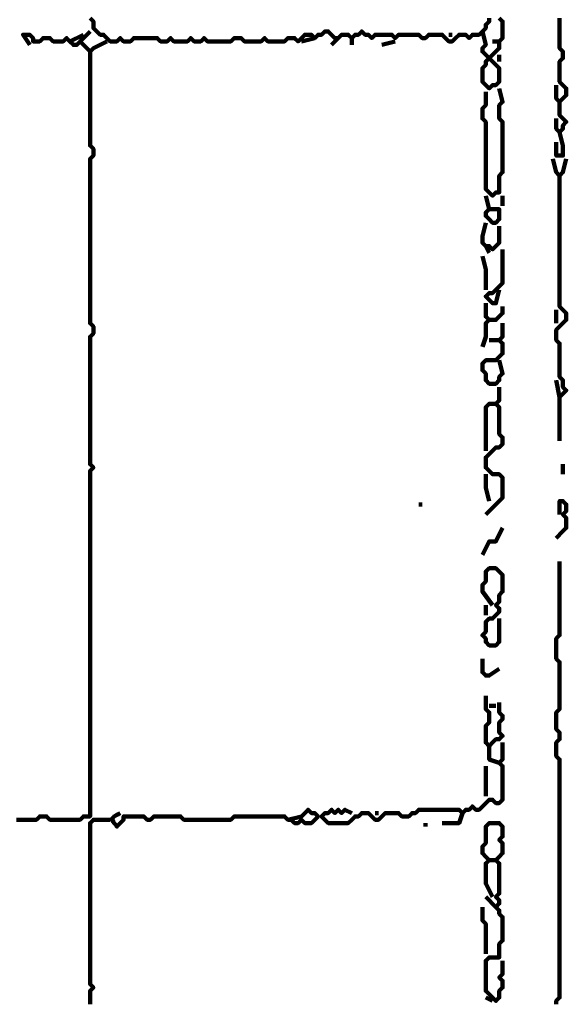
# Model space of a CAD drawing. Header units: metres. Extents: x 1704 to 4131, y 3282 to 4241.
# Tile 59 of 78: x 2256.17 to 2257.67, y 4221.78 to 4224.49. Entities that reach past the tile are written whole.
import ezdxf

# ---------------------------------------------------------------- set-up
doc = ezdxf.new("R2010")
doc.units = ezdxf.units.M
doc.layers.add('P', color=250, linetype='Continuous', lineweight=100)

msp = doc.modelspace()

# ---------------------------------------------------------------- linework, layer by layer
at = {"layer": 'P', "color": 0, "linetype": 'Continuous'}
for points in [[(2256.3626, 4224.4984), (2256.3718, 4224.4892), (2256.3718, 4224.48), (2256.3718, 4224.4707), (2256.381, 4224.4615), (2256.3903, 4224.4523), (2256.3995, 4224.4523), (2256.4087, 4224.443), (2256.418, 4224.4338), (2256.4272, 4224.4338), (2256.4364, 4224.4338), (2256.4456, 4224.443), (2256.4549, 4224.4338), (2256.4641, 4224.4338), (2256.4733, 4224.4338), (2256.4826, 4224.443), (2256.4918, 4224.443), (2256.501, 4224.443), (2256.5103, 4224.443), (2256.5195, 4224.443), (2256.5287, 4224.443), (2256.538, 4224.443), (2256.5472, 4224.443), (2256.5564, 4224.4338), (2256.5656, 4224.4338), (2256.5749, 4224.4338), (2256.5841, 4224.443), (2256.5933, 4224.4338), (2256.6026, 4224.4338), (2256.6118, 4224.4338), (2256.621, 4224.4338), (2256.6303, 4224.4338), (2256.6395, 4224.443), (2256.6487, 4224.4338), (2256.658, 4224.4338), (2256.6672, 4224.4338), (2256.6764, 4224.443), (2256.6856, 4224.4338), (2256.6949, 4224.4338), (2256.7041, 4224.4338), (2256.7133, 4224.4338), (2256.7226, 4224.4338), (2256.7318, 4224.4338), (2256.741, 4224.4338), (2256.7503, 4224.4338), (2256.7595, 4224.443), (2256.7687, 4224.443), (2256.778, 4224.443), (2256.7872, 4224.4338), (2256.7964, 4224.4338), (2256.8056, 4224.4338), (2256.8149, 4224.4338), (2256.8241, 4224.4338), (2256.8333, 4224.4338), (2256.8426, 4224.443), (2256.8518, 4224.4338), (2256.861, 4224.4338), (2256.8703, 4224.4338), (2256.8795, 4224.4338), (2256.8887, 4224.4338), (2256.898, 4224.4338), (2256.9072, 4224.443), (2256.9164, 4224.443), (2256.9256, 4224.443), (2256.9349, 4224.4338), (2256.9441, 4224.443), (2256.9533, 4224.4523), (2256.9626, 4224.4523), (2256.9718, 4224.4523), (2256.981, 4224.443), (2256.9903, 4224.4523), (2256.9995, 4224.4523), (2257.0087, 4224.4615), (2257.018, 4224.4615), (2257.0272, 4224.4523), (2257.0364, 4224.443), (2257.0456, 4224.443), (2257.0549, 4224.4523), (2257.0641, 4224.4523), (2257.0733, 4224.4523), (2257.0826, 4224.443), (2257.0918, 4224.4523), (2257.101, 4224.4523), (2257.1103, 4224.4615), (2257.1195, 4224.4523), (2257.1287, 4224.4523), (2257.138, 4224.443), (2257.1472, 4224.4523), (2257.1564, 4224.4523), (2257.1656, 4224.4523), (2257.1749, 4224.4523), (2257.1841, 4224.4523), (2257.1933, 4224.4523), (2257.2026, 4224.443), (2257.2118, 4224.4523), (2257.221, 4224.4523), (2257.2303, 4224.4523), (2257.2395, 4224.4523), (2257.2487, 4224.4523), (2257.258, 4224.4523), (2257.2672, 4224.4523), (2257.2764, 4224.443), (2257.2856, 4224.443), (2257.2949, 4224.4523), (2257.3041, 4224.4523), (2257.3133, 4224.4523), (2257.3226, 4224.4523), (2257.3318, 4224.4523), (2257.341, 4224.443), (2257.3503, 4224.4338), (2257.3595, 4224.4338), (2257.3687, 4224.443), (2257.378, 4224.4523), (2257.3872, 4224.4523), (2257.3964, 4224.4523), (2257.4056, 4224.443), (2257.4149, 4224.4523), (2257.4241, 4224.4523), (2257.4333, 4224.4523), (2257.4426, 4224.4615), (2257.4518, 4224.4707), (2257.4518, 4224.48), (2257.461, 4224.4892), (2257.461, 4224.4984)], [(2257.4887, 4224.4984), (2257.498, 4224.4892), (2257.498, 4224.48), (2257.498, 4224.4707), (2257.498, 4224.4615), (2257.498, 4224.4523), (2257.498, 4224.443), (2257.4887, 4224.4338), (2257.4887, 4224.4246), (2257.4887, 4224.4153), (2257.4795, 4224.4061), (2257.4703, 4224.3969), (2257.461, 4224.3876), (2257.4518, 4224.3784), (2257.4518, 4224.3692), (2257.4426, 4224.36), (2257.4426, 4224.3507), (2257.4426, 4224.3415), (2257.4426, 4224.3323), (2257.4426, 4224.323), (2257.4518, 4224.3138), (2257.461, 4224.3046), (2257.4703, 4224.3138), (2257.4795, 4224.3138), (2257.4887, 4224.323), (2257.4887, 4224.3323), (2257.4887, 4224.3415), (2257.4887, 4224.3507), (2257.4887, 4224.36), (2257.4795, 4224.3692), (2257.4703, 4224.3784), (2257.461, 4224.3876), (2257.4518, 4224.3969), (2257.4426, 4224.4061), (2257.4426, 4224.4153), (2257.4518, 4224.4246), (2257.4426, 4224.4615)], [(2257.6549, 4224.4984), (2257.6549, 4224.4892), (2257.6549, 4224.48), (2257.6549, 4224.4707), (2257.6549, 4224.4615), (2257.6549, 4224.4523), (2257.6549, 4224.443), (2257.6549, 4224.4338), (2257.6549, 4224.4246), (2257.6549, 4224.4153), (2257.6641, 4224.4061), (2257.6641, 4224.3969), (2257.6641, 4224.3876), (2257.6549, 4224.3784), (2257.6549, 4224.3692), (2257.6549, 4224.36), (2257.6549, 4224.3507), (2257.6549, 4224.3415), (2257.6549, 4224.3323), (2257.6549, 4224.323), (2257.6641, 4224.3138), (2257.6733, 4224.3046), (2257.6733, 4224.2953), (2257.6733, 4224.2861), (2257.6641, 4224.2769), (2257.6549, 4224.2676), (2257.6456, 4224.2769), (2257.6456, 4224.3138)], [(2256.1964, 4224.4246), (2256.178, 4224.4523), (2256.1872, 4224.4523), (2256.1964, 4224.4523), (2256.2056, 4224.443), (2256.2056, 4224.4338), (2256.2149, 4224.4338), (2256.2241, 4224.4338), (2256.2333, 4224.443), (2256.2426, 4224.443), (2256.2518, 4224.443), (2256.261, 4224.4338), (2256.2703, 4224.4338), (2256.2795, 4224.4338), (2256.2887, 4224.4338), (2256.298, 4224.443), (2256.3072, 4224.4338), (2256.3164, 4224.4246), (2256.3256, 4224.4246), (2256.3349, 4224.4338), (2256.3626, 4224.4615)], [(2256.3072, 4224.4338), (2256.3441, 4224.4523)], [(2257.3503, 4224.4523), (2257.3595, 4224.4523)], [(2256.3349, 4224.4338), (2256.3626, 4224.4061), (2256.3718, 4224.4153), (2256.4087, 4224.4338)], [(2256.981, 4224.443), (2256.9441, 4224.4338)], [(2257.0456, 4224.443), (2257.0272, 4224.4246)], [(2257.0826, 4224.443), (2257.0826, 4224.4246)], [(2257.2026, 4224.4338), (2257.1656, 4224.4246)], [(2257.4703, 4224.4338), (2257.4887, 4224.4338)], [(2256.3626, 4224.4061), (2256.3626, 4224.3692), (2256.3626, 4224.36), (2256.3626, 4224.3507), (2256.3626, 4224.3415), (2256.3626, 4224.3323), (2256.3626, 4224.323), (2256.3626, 4224.3138), (2256.3626, 4224.3046), (2256.3626, 4224.2953), (2256.3626, 4224.2861), (2256.3626, 4224.2769), (2256.3626, 4224.2676), (2256.3626, 4224.2584), (2256.3626, 4224.2492), (2256.3626, 4224.24), (2256.3626, 4224.2307), (2256.3626, 4224.2215), (2256.3626, 4224.2123), (2256.3626, 4224.203), (2256.3626, 4224.1938), (2256.3626, 4224.1846), (2256.3626, 4224.1753), (2256.3626, 4224.1661), (2256.3626, 4224.1569), (2256.3626, 4224.1476), (2256.3718, 4224.1384), (2256.3718, 4224.1292), (2256.3718, 4224.12), (2256.3626, 4224.1107), (2256.3626, 4224.1015), (2256.3626, 4224.0923), (2256.3626, 4224.083), (2256.3626, 4224.0738), (2256.3626, 4224.0646), (2256.3626, 4224.0553), (2256.3626, 4224.0461), (2256.3626, 4224.0369), (2256.3626, 4224.0276), (2256.3626, 4224.0184), (2256.3626, 4224.0092), (2256.3626, 4224), (2256.3626, 4223.9907), (2256.3626, 4223.9815), (2256.3626, 4223.9723), (2256.3626, 4223.963), (2256.3626, 4223.9538), (2256.3626, 4223.9446), (2256.3626, 4223.9353), (2256.3626, 4223.9261), (2256.3626, 4223.9169), (2256.3626, 4223.9076), (2256.3626, 4223.8984), (2256.3626, 4223.8892), (2256.3626, 4223.88), (2256.3626, 4223.8707), (2256.3626, 4223.8615), (2256.3626, 4223.8523), (2256.3626, 4223.843), (2256.3626, 4223.8338), (2256.3626, 4223.8246), (2256.3626, 4223.8153), (2256.3626, 4223.8061), (2256.3626, 4223.7969), (2256.3626, 4223.7876), (2256.3626, 4223.7784), (2256.3626, 4223.7692), (2256.3626, 4223.76), (2256.3626, 4223.7507), (2256.3626, 4223.7415), (2256.3626, 4223.7323), (2256.3626, 4223.723), (2256.3626, 4223.7138), (2256.3626, 4223.7046), (2256.3626, 4223.6953), (2256.3626, 4223.6861), (2256.3626, 4223.6769), (2256.3626, 4223.6676), (2256.3626, 4223.6584), (2256.3718, 4223.6492), (2256.3718, 4223.64), (2256.3718, 4223.6307), (2256.3626, 4223.6215), (2256.3626, 4223.6123), (2256.3626, 4223.603), (2256.3626, 4223.5938), (2256.3626, 4223.5846), (2256.3626, 4223.5753), (2256.3626, 4223.5661), (2256.3626, 4223.5569), (2256.3626, 4223.5476), (2256.3626, 4223.5384), (2256.3626, 4223.5292), (2256.3626, 4223.52), (2256.3626, 4223.5107), (2256.3626, 4223.5015), (2256.3626, 4223.4923), (2256.3626, 4223.483), (2256.3626, 4223.4738), (2256.3626, 4223.4646), (2256.3626, 4223.4553), (2256.3626, 4223.4461), (2256.3626, 4223.4369), (2256.3626, 4223.4276), (2256.3626, 4223.4184), (2256.3626, 4223.4092), (2256.3626, 4223.4), (2256.3626, 4223.3907), (2256.3626, 4223.3815), (2256.3626, 4223.3723), (2256.3626, 4223.363), (2256.3626, 4223.3538), (2256.3626, 4223.3446), (2256.3626, 4223.3353), (2256.3626, 4223.3261), (2256.3626, 4223.3169), (2256.3626, 4223.3076), (2256.3626, 4223.2984), (2256.3626, 4223.2892), (2256.3626, 4223.28), (2256.3626, 4223.2707), (2256.3718, 4223.2615), (2256.3626, 4223.2523), (2256.3626, 4223.243), (2256.3626, 4223.2338), (2256.3626, 4223.2246), (2256.3626, 4223.2153), (2256.3626, 4223.2061), (2256.3626, 4223.1969), (2256.3626, 4223.1876), (2256.3626, 4223.1784), (2256.3626, 4223.1692), (2256.3626, 4223.16), (2256.3626, 4223.1507), (2256.3626, 4223.1415), (2256.3626, 4223.1323), (2256.3626, 4223.123), (2256.3626, 4223.1138), (2256.3626, 4223.1046), (2256.3626, 4223.0953), (2256.3626, 4223.0861), (2256.3626, 4223.0769), (2256.3626, 4223.0676), (2256.3626, 4223.0584), (2256.3626, 4223.0492), (2256.3626, 4223.04), (2256.3626, 4223.0307), (2256.3626, 4223.0215), (2256.3626, 4223.0123), (2256.3626, 4223.003), (2256.3626, 4222.9938), (2256.3626, 4222.9846), (2256.3626, 4222.9753), (2256.3626, 4222.9661), (2256.3626, 4222.9569), (2256.3626, 4222.9476), (2256.3626, 4222.9384), (2256.3626, 4222.9292), (2256.3626, 4222.92), (2256.3626, 4222.9107), (2256.3626, 4222.9015), (2256.3626, 4222.8923), (2256.3626, 4222.883), (2256.3626, 4222.8738), (2256.3626, 4222.8646), (2256.3626, 4222.8553), (2256.3626, 4222.8461), (2256.3626, 4222.8369), (2256.3626, 4222.8276), (2256.3626, 4222.8184), (2256.3626, 4222.8092), (2256.3626, 4222.8), (2256.3626, 4222.7907), (2256.3626, 4222.7815), (2256.3626, 4222.7723), (2256.3626, 4222.763), (2256.3626, 4222.7538), (2256.3626, 4222.7446), (2256.3626, 4222.7353), (2256.3626, 4222.7261), (2256.3626, 4222.7169), (2256.3626, 4222.7076), (2256.3626, 4222.6984), (2256.3626, 4222.6892), (2256.3626, 4222.68), (2256.3626, 4222.6707), (2256.3626, 4222.6615), (2256.3626, 4222.6523), (2256.3626, 4222.643), (2256.3626, 4222.6338), (2256.3626, 4222.6246), (2256.3626, 4222.6153), (2256.3626, 4222.6061), (2256.3626, 4222.5969), (2256.3626, 4222.5876), (2256.3626, 4222.5784), (2256.3626, 4222.5692), (2256.3626, 4222.56), (2256.3626, 4222.5507), (2256.3626, 4222.5415), (2256.3626, 4222.5323), (2256.3626, 4222.523), (2256.3626, 4222.5138), (2256.3626, 4222.5046), (2256.3626, 4222.4953), (2256.3626, 4222.4861), (2256.3626, 4222.4769), (2256.3626, 4222.4676), (2256.3626, 4222.4584), (2256.3626, 4222.4492), (2256.3626, 4222.44), (2256.3626, 4222.4307), (2256.3626, 4222.4215), (2256.3626, 4222.4123), (2256.3626, 4222.403), (2256.3626, 4222.3938), (2256.3626, 4222.3846), (2256.3626, 4222.3753), (2256.3626, 4222.3661), (2256.3626, 4222.3569), (2256.3626, 4222.3476), (2256.3626, 4222.3384), (2256.3626, 4222.3292), (2256.3626, 4222.32), (2256.3626, 4222.3107), (2256.3626, 4222.3015), (2256.3533, 4222.3015), (2256.3441, 4222.3015), (2256.3349, 4222.2923), (2256.3256, 4222.2923), (2256.3164, 4222.2923), (2256.3072, 4222.2923), (2256.298, 4222.2923), (2256.2887, 4222.2923), (2256.2795, 4222.2923), (2256.2703, 4222.2923), (2256.261, 4222.2923), (2256.2518, 4222.2923), (2256.2426, 4222.3015), (2256.2333, 4222.3015), (2256.2241, 4222.3015), (2256.2149, 4222.2923), (2256.2056, 4222.2923), (2256.1964, 4222.2923), (2256.1872, 4222.2923), (2256.178, 4222.2923), (2256.1687, 4222.2923), (2256.1595, 4222.2923)], [(2257.4887, 4224.3969), (2257.4887, 4224.3784)], [(2257.4887, 4224.3046), (2257.498, 4224.2676), (2257.4887, 4224.2584), (2257.4887, 4224.2492), (2257.4887, 4224.24), (2257.4887, 4224.2307), (2257.4887, 4224.2215), (2257.498, 4224.2123), (2257.498, 4224.203), (2257.498, 4224.1938), (2257.498, 4224.1846), (2257.498, 4224.1753), (2257.498, 4224.1661), (2257.498, 4224.1569), (2257.498, 4224.1476), (2257.498, 4224.1384), (2257.498, 4224.1292), (2257.498, 4224.12), (2257.498, 4224.1107), (2257.498, 4224.1015), (2257.498, 4224.0923), (2257.498, 4224.083), (2257.498, 4224.0738), (2257.4887, 4224.0646), (2257.4887, 4224.0553), (2257.4887, 4224.0461), (2257.4887, 4224.0369), (2257.4887, 4224.0276), (2257.4887, 4224.0184), (2257.4795, 4224.0184), (2257.4703, 4224.0092), (2257.461, 4224.0184), (2257.4518, 4224.0276), (2257.4518, 4224.0369), (2257.4518, 4224.0461), (2257.4518, 4224.0553), (2257.4518, 4224.0646), (2257.4518, 4224.0738), (2257.4518, 4224.083), (2257.4518, 4224.0923), (2257.4518, 4224.1015), (2257.4518, 4224.1107), (2257.4518, 4224.12), (2257.4518, 4224.1292), (2257.4518, 4224.1384), (2257.4518, 4224.1476), (2257.4518, 4224.1569), (2257.4518, 4224.1661), (2257.4518, 4224.1753), (2257.4518, 4224.1846), (2257.4518, 4224.1938), (2257.4518, 4224.203), (2257.4518, 4224.2123), (2257.4426, 4224.2215), (2257.4426, 4224.2307), (2257.4426, 4224.24), (2257.4426, 4224.2492), (2257.4518, 4224.2584), (2257.4518, 4224.2676), (2257.4518, 4224.2769), (2257.4518, 4224.2953)], [(2257.6549, 4224.2676), (2257.6549, 4224.2307), (2257.6641, 4224.2215), (2257.6733, 4224.2123), (2257.6641, 4224.203), (2257.6641, 4224.1938), (2257.6549, 4224.1846), (2257.6456, 4224.1938), (2257.6456, 4224.2215)], [(2257.6549, 4224.1846), (2257.6641, 4224.1476), (2257.6641, 4224.1384), (2257.6641, 4224.1292), (2257.6641, 4224.12), (2257.6549, 4224.12), (2257.6456, 4224.12), (2257.6456, 4224.1292), (2257.6456, 4224.1569)], [(2257.6364, 4224.1107), (2257.6456, 4224.0738), (2257.6549, 4224.0646), (2257.6641, 4224.0738), (2257.6733, 4224.1107)], [(2257.6549, 4224.0646), (2257.6549, 4224.0276), (2257.6549, 4224.0184), (2257.6549, 4224.0092), (2257.6549, 4224), (2257.6549, 4223.9907), (2257.6549, 4223.9815), (2257.6549, 4223.9723), (2257.6549, 4223.963), (2257.6549, 4223.9538), (2257.6549, 4223.9446), (2257.6549, 4223.9353), (2257.6549, 4223.9261), (2257.6549, 4223.9169), (2257.6549, 4223.9076), (2257.6549, 4223.8984), (2257.6549, 4223.8892), (2257.6549, 4223.88), (2257.6549, 4223.8707), (2257.6549, 4223.8615), (2257.6549, 4223.8523), (2257.6549, 4223.843), (2257.6549, 4223.8338), (2257.6549, 4223.8246), (2257.6549, 4223.8153), (2257.6549, 4223.8061), (2257.6549, 4223.7969), (2257.6549, 4223.7876), (2257.6549, 4223.7784), (2257.6549, 4223.7692), (2257.6549, 4223.76), (2257.6549, 4223.7507), (2257.6549, 4223.7415), (2257.6549, 4223.7323), (2257.6549, 4223.723), (2257.6549, 4223.7138), (2257.6549, 4223.7046), (2257.6641, 4223.6953), (2257.6733, 4223.6861), (2257.6733, 4223.6769), (2257.6733, 4223.6676), (2257.6641, 4223.6584), (2257.6549, 4223.6492), (2257.6456, 4223.64), (2257.6456, 4223.6307), (2257.6456, 4223.6215), (2257.6456, 4223.6123), (2257.6549, 4223.603), (2257.6549, 4223.5938), (2257.6549, 4223.5846), (2257.6549, 4223.5753), (2257.6549, 4223.5661), (2257.6549, 4223.5569), (2257.6549, 4223.5476), (2257.6549, 4223.5384), (2257.6549, 4223.5292), (2257.6549, 4223.52), (2257.6549, 4223.5107), (2257.6641, 4223.5015), (2257.6641, 4223.4923), (2257.6641, 4223.483), (2257.6733, 4223.4738), (2257.6641, 4223.4646), (2257.6549, 4223.4553), (2257.6456, 4223.5015)], [(2257.4518, 4224.0092), (2257.461, 4223.9723), (2257.4518, 4223.963), (2257.4518, 4223.9538), (2257.461, 4223.9446), (2257.4703, 4223.9353), (2257.4795, 4223.9353), (2257.4887, 4223.9446), (2257.4887, 4223.9538), (2257.4887, 4223.963), (2257.4887, 4223.9723), (2257.4795, 4223.9723), (2257.461, 4223.9723)], [(2257.498, 4224.0092), (2257.498, 4223.9815)], [(2257.4518, 4223.9353), (2257.4426, 4223.8984), (2257.4426, 4223.8892), (2257.4426, 4223.88), (2257.4518, 4223.8707), (2257.461, 4223.8707), (2257.4703, 4223.8615), (2257.4795, 4223.8707), (2257.4887, 4223.88), (2257.4887, 4223.8892), (2257.4887, 4223.8984), (2257.4887, 4223.9076), (2257.4887, 4223.9261)], [(2257.4518, 4223.8707), (2257.461, 4223.8523)], [(2257.498, 4223.8615), (2257.498, 4223.8246), (2257.498, 4223.8153), (2257.498, 4223.8061), (2257.498, 4223.7969), (2257.498, 4223.7876), (2257.498, 4223.7784), (2257.498, 4223.7692), (2257.4887, 4223.76), (2257.4795, 4223.7507), (2257.4703, 4223.7415), (2257.461, 4223.7415), (2257.4518, 4223.7323), (2257.461, 4223.723), (2257.4703, 4223.7138), (2257.4795, 4223.7138), (2257.4887, 4223.7507)], [(2257.4426, 4223.843), (2257.4518, 4223.8061), (2257.4518, 4223.7969), (2257.4518, 4223.7876), (2257.4518, 4223.7507)], [(2257.4518, 4223.7138), (2257.4518, 4223.6769), (2257.461, 4223.6676), (2257.4518, 4223.6584), (2257.4518, 4223.6492), (2257.4518, 4223.64), (2257.4518, 4223.6307), (2257.4518, 4223.6215), (2257.4426, 4223.5938)], [(2257.498, 4223.7046), (2257.498, 4223.6861), (2257.4887, 4223.6769), (2257.4795, 4223.6676), (2257.461, 4223.6676)], [(2257.6456, 4223.6953), (2257.6456, 4223.6584)], [(2257.498, 4223.6584), (2257.498, 4223.6215), (2257.4887, 4223.6123), (2257.498, 4223.603), (2257.498, 4223.5938), (2257.498, 4223.5846), (2257.498, 4223.5753), (2257.4887, 4223.5661), (2257.4795, 4223.5569), (2257.4703, 4223.5569), (2257.461, 4223.5569), (2257.4518, 4223.5569), (2257.4426, 4223.5476), (2257.4426, 4223.5384), (2257.4426, 4223.5292), (2257.4518, 4223.52), (2257.4518, 4223.5107), (2257.4518, 4223.5015), (2257.461, 4223.4923), (2257.4703, 4223.4923), (2257.4795, 4223.4923), (2257.4887, 4223.5015), (2257.4887, 4223.5107), (2257.498, 4223.52), (2257.4887, 4223.5569)], [(2257.461, 4223.6123), (2257.4887, 4223.6123)], [(2257.4887, 4223.483), (2257.4887, 4223.4461), (2257.4795, 4223.4369), (2257.4887, 4223.4276), (2257.4887, 4223.4184), (2257.4887, 4223.4092), (2257.4887, 4223.4), (2257.4887, 4223.3907), (2257.4887, 4223.3815), (2257.4887, 4223.3723), (2257.4887, 4223.363), (2257.4887, 4223.3538), (2257.498, 4223.3446), (2257.498, 4223.3353), (2257.498, 4223.3261), (2257.4887, 4223.3169), (2257.4795, 4223.3169), (2257.4703, 4223.3076), (2257.461, 4223.2984), (2257.4518, 4223.2892), (2257.4518, 4223.28), (2257.4518, 4223.2707), (2257.4518, 4223.2615), (2257.461, 4223.2523), (2257.4703, 4223.243), (2257.4795, 4223.243), (2257.4887, 4223.243), (2257.498, 4223.2338), (2257.498, 4223.2246), (2257.498, 4223.2153), (2257.498, 4223.2061), (2257.498, 4223.1969), (2257.498, 4223.1876), (2257.498, 4223.1784), (2257.4887, 4223.1692), (2257.4795, 4223.16), (2257.4518, 4223.1323)], [(2257.6549, 4223.4553), (2257.6549, 4223.4184), (2257.6549, 4223.4092), (2257.6549, 4223.4), (2257.6549, 4223.3907), (2257.6549, 4223.3815), (2257.6549, 4223.3723), (2257.6549, 4223.363), (2257.6549, 4223.3353)], [(2257.4518, 4223.3076), (2257.4518, 4223.3446), (2257.4518, 4223.3538), (2257.4518, 4223.363), (2257.4518, 4223.3723), (2257.4518, 4223.3815), (2257.4518, 4223.3907), (2257.4518, 4223.4), (2257.4518, 4223.4092), (2257.4518, 4223.4184), (2257.4518, 4223.4276), (2257.461, 4223.4369), (2257.4795, 4223.4369)], [(2257.6641, 4223.2707), (2257.6641, 4223.243)], [(2257.4518, 4223.243), (2257.4518, 4223.2153), (2257.4518, 4223.2061), (2257.461, 4223.1692)], [(2257.2672, 4223.16), (2257.2764, 4223.16)], [(2257.6549, 4223.1323), (2257.6549, 4223.1692), (2257.6641, 4223.1692), (2257.6733, 4223.16), (2257.6733, 4223.1507), (2257.6733, 4223.1415), (2257.6641, 4223.1323), (2257.6733, 4223.123), (2257.6733, 4223.1138), (2257.6733, 4223.1046), (2257.6733, 4223.0953), (2257.6641, 4223.0861), (2257.6456, 4223.0676)], [(2257.498, 4223.0953), (2257.4795, 4223.0584), (2257.4703, 4223.0584), (2257.461, 4223.0584), (2257.4426, 4223.0215)], [(2257.6549, 4223.003), (2257.6549, 4222.9661), (2257.6549, 4222.9569), (2257.6549, 4222.9476), (2257.6549, 4222.9384), (2257.6549, 4222.9292), (2257.6549, 4222.92), (2257.6549, 4222.9107), (2257.6549, 4222.9015), (2257.6549, 4222.8923), (2257.6549, 4222.883), (2257.6549, 4222.8738), (2257.6549, 4222.8646), (2257.6549, 4222.8553), (2257.6549, 4222.8461), (2257.6549, 4222.8369), (2257.6549, 4222.8276), (2257.6549, 4222.8184), (2257.6549, 4222.8092), (2257.6549, 4222.8), (2257.6456, 4222.7907), (2257.6456, 4222.7815), (2257.6456, 4222.7723), (2257.6456, 4222.763), (2257.6456, 4222.7538), (2257.6456, 4222.7446), (2257.6456, 4222.7353), (2257.6549, 4222.7261), (2257.6549, 4222.7169), (2257.6549, 4222.7076), (2257.6549, 4222.6984), (2257.6549, 4222.6892), (2257.6549, 4222.68), (2257.6549, 4222.6707), (2257.6549, 4222.6615), (2257.6549, 4222.6523), (2257.6549, 4222.643), (2257.6549, 4222.6338), (2257.6549, 4222.6246), (2257.6549, 4222.6153), (2257.6549, 4222.6061), (2257.6549, 4222.5969), (2257.6456, 4222.5876), (2257.6456, 4222.5784), (2257.6456, 4222.5692), (2257.6456, 4222.56), (2257.6456, 4222.5507), (2257.6456, 4222.5415), (2257.6549, 4222.5323), (2257.6549, 4222.523), (2257.6549, 4222.5138), (2257.6456, 4222.5046), (2257.6456, 4222.4953), (2257.6456, 4222.4861), (2257.6456, 4222.4769), (2257.6456, 4222.4676), (2257.6549, 4222.4584), (2257.6549, 4222.4492), (2257.6549, 4222.44), (2257.6549, 4222.4307), (2257.6549, 4222.4215), (2257.6549, 4222.4123), (2257.6549, 4222.403), (2257.6549, 4222.3938), (2257.6549, 4222.3846), (2257.6549, 4222.3753), (2257.6549, 4222.3661), (2257.6549, 4222.3569), (2257.6549, 4222.3476), (2257.6549, 4222.3384), (2257.6549, 4222.3292), (2257.6549, 4222.32), (2257.6549, 4222.3107), (2257.6549, 4222.3015), (2257.6549, 4222.2923), (2257.6549, 4222.283), (2257.6549, 4222.2738), (2257.6549, 4222.2646), (2257.6549, 4222.2553), (2257.6549, 4222.2461), (2257.6549, 4222.2369), (2257.6549, 4222.2276), (2257.6549, 4222.2184), (2257.6549, 4222.2092), (2257.6549, 4222.2), (2257.6549, 4222.1907), (2257.6549, 4222.1815), (2257.6549, 4222.1723), (2257.6549, 4222.163), (2257.6549, 4222.1538), (2257.6549, 4222.1446), (2257.6549, 4222.1353), (2257.6549, 4222.1261), (2257.6549, 4222.1169), (2257.6549, 4222.1076), (2257.6549, 4222.0984), (2257.6549, 4222.0892), (2257.6549, 4222.08), (2257.6549, 4222.0707), (2257.6549, 4222.0615), (2257.6549, 4222.0523), (2257.6549, 4222.043), (2257.6549, 4222.0338), (2257.6549, 4222.0246), (2257.6549, 4222.0153), (2257.6549, 4222.0061), (2257.6549, 4221.9969), (2257.6549, 4221.9876), (2257.6549, 4221.9784), (2257.6549, 4221.9692), (2257.6549, 4221.96), (2257.6549, 4221.9507), (2257.6549, 4221.9415), (2257.6549, 4221.9323), (2257.6549, 4221.923), (2257.6549, 4221.9138), (2257.6549, 4221.9046), (2257.6549, 4221.8953), (2257.6549, 4221.8861), (2257.6549, 4221.8769), (2257.6549, 4221.8676), (2257.6549, 4221.8584), (2257.6549, 4221.8492), (2257.6549, 4221.84), (2257.6549, 4221.8307), (2257.6549, 4221.8215), (2257.6549, 4221.8123), (2257.6549, 4221.803), (2257.6456, 4221.7938), (2257.6456, 4221.7846)], [(2257.4703, 4222.883), (2257.4426, 4222.92), (2257.4426, 4222.9292), (2257.4426, 4222.9384), (2257.4518, 4222.9476), (2257.4518, 4222.9569), (2257.4518, 4222.9661), (2257.4518, 4222.9753), (2257.461, 4222.9846), (2257.4703, 4222.9846), (2257.4795, 4222.9846), (2257.4887, 4222.9753), (2257.498, 4222.9661), (2257.498, 4222.9569), (2257.498, 4222.9476), (2257.498, 4222.9384), (2257.498, 4222.9292), (2257.498, 4222.92), (2257.4887, 4222.9107), (2257.4887, 4222.9015), (2257.4887, 4222.8923), (2257.4795, 4222.883), (2257.4887, 4222.8738), (2257.4887, 4222.8646), (2257.4795, 4222.8553), (2257.4703, 4222.8461), (2257.461, 4222.8461), (2257.4518, 4222.8369), (2257.4518, 4222.8276), (2257.4518, 4222.8184), (2257.4518, 4222.8092), (2257.4426, 4222.8), (2257.4518, 4222.7907), (2257.4518, 4222.7815), (2257.461, 4222.7723), (2257.4703, 4222.7723), (2257.4795, 4222.7723), (2257.4887, 4222.7815), (2257.4887, 4222.7907), (2257.4887, 4222.8), (2257.4887, 4222.8461)], [(2257.4518, 4222.883), (2257.4518, 4222.8553)], [(2257.4426, 4222.7353), (2257.4426, 4222.6984), (2257.4518, 4222.6892), (2257.461, 4222.6892), (2257.4887, 4222.7076)], [(2257.4518, 4222.6338), (2257.4518, 4222.5969), (2257.461, 4222.5876), (2257.461, 4222.5784), (2257.461, 4222.5692), (2257.461, 4222.56), (2257.4518, 4222.5507), (2257.4518, 4222.5415), (2257.4518, 4222.5323), (2257.4518, 4222.523), (2257.4518, 4222.5138), (2257.4518, 4222.5046), (2257.461, 4222.4953), (2257.4703, 4222.5046), (2257.4795, 4222.5138), (2257.4887, 4222.5138), (2257.498, 4222.523), (2257.4887, 4222.5323), (2257.4887, 4222.5415), (2257.4887, 4222.5507), (2257.4887, 4222.56), (2257.498, 4222.5692), (2257.498, 4222.5784), (2257.4887, 4222.5876), (2257.4887, 4222.6153)], [(2257.461, 4222.6061), (2257.4795, 4222.6061)], [(2257.498, 4222.5046), (2257.498, 4222.4676), (2257.498, 4222.4584), (2257.4887, 4222.4492), (2257.498, 4222.44), (2257.498, 4222.4307), (2257.498, 4222.4215), (2257.498, 4222.4123), (2257.498, 4222.403), (2257.498, 4222.3938), (2257.498, 4222.3846), (2257.498, 4222.3753), (2257.498, 4222.3661), (2257.498, 4222.3569), (2257.498, 4222.3476), (2257.4887, 4222.3384), (2257.4795, 4222.3384), (2257.4703, 4222.3476), (2257.461, 4222.3476), (2257.4518, 4222.3384), (2257.4426, 4222.3292), (2257.4333, 4222.32), (2257.4241, 4222.32), (2257.4149, 4222.3292), (2257.4056, 4222.32), (2257.3964, 4222.32), (2257.3872, 4222.3107), (2257.378, 4222.32), (2257.3687, 4222.32), (2257.3595, 4222.32), (2257.3503, 4222.32), (2257.341, 4222.32), (2257.3318, 4222.32), (2257.3226, 4222.32), (2257.3133, 4222.32), (2257.3041, 4222.32), (2257.2949, 4222.32), (2257.2856, 4222.32), (2257.2764, 4222.32), (2257.2672, 4222.32), (2257.258, 4222.3107), (2257.2487, 4222.3107), (2257.2395, 4222.3015), (2257.2303, 4222.3015), (2257.221, 4222.3015), (2257.2118, 4222.3107), (2257.2026, 4222.3107), (2257.1933, 4222.3107), (2257.1841, 4222.3107), (2257.1749, 4222.3107), (2257.1656, 4222.3015), (2257.1564, 4222.2923), (2257.1472, 4222.2923), (2257.138, 4222.3015), (2257.1287, 4222.3107), (2257.1195, 4222.3107), (2257.1103, 4222.3107), (2257.101, 4222.3015), (2257.0918, 4222.3015), (2257.0826, 4222.2923), (2257.0733, 4222.283), (2257.0641, 4222.283), (2257.0549, 4222.283), (2257.0456, 4222.283), (2257.0364, 4222.283), (2257.0272, 4222.283), (2257.018, 4222.283), (2257.0087, 4222.2923), (2256.9995, 4222.3015), (2257.0087, 4222.3107), (2257.018, 4222.3107), (2257.0272, 4222.32), (2257.0364, 4222.3107), (2257.0456, 4222.32), (2257.0549, 4222.3107), (2257.0641, 4222.32), (2257.0826, 4222.3107)], [(2257.461, 4222.4953), (2257.461, 4222.4676), (2257.461, 4222.4584), (2257.4887, 4222.4492)], [(2257.4518, 4222.44), (2257.4518, 4222.4123), (2257.4518, 4222.403), (2257.4518, 4222.3938), (2257.4518, 4222.3846), (2257.4518, 4222.3753), (2257.4518, 4222.3569)], [(2256.9072, 4222.2923), (2256.9441, 4222.3015), (2256.9533, 4222.3107), (2256.9626, 4222.32), (2256.9718, 4222.3107), (2256.981, 4222.3107), (2256.9903, 4222.3015), (2256.981, 4222.2923), (2256.9718, 4222.283), (2256.9626, 4222.283), (2256.9533, 4222.283), (2256.9441, 4222.2923), (2256.9349, 4222.283), (2256.9256, 4222.283), (2256.9164, 4222.2923), (2256.9072, 4222.2923), (2256.898, 4222.3015), (2256.8887, 4222.3015), (2256.8795, 4222.3015), (2256.8703, 4222.3015), (2256.861, 4222.3015), (2256.8518, 4222.3015), (2256.8426, 4222.3015), (2256.8333, 4222.3015), (2256.8241, 4222.3015), (2256.8149, 4222.3015), (2256.8056, 4222.3015), (2256.7964, 4222.3015), (2256.7872, 4222.3015), (2256.778, 4222.3015), (2256.7687, 4222.3015), (2256.7595, 4222.3015), (2256.7503, 4222.2923), (2256.741, 4222.2923), (2256.7318, 4222.2923), (2256.7226, 4222.2923), (2256.7133, 4222.2923), (2256.7041, 4222.2923), (2256.6949, 4222.2923), (2256.6856, 4222.2923), (2256.6764, 4222.2923), (2256.6672, 4222.2923), (2256.658, 4222.2923), (2256.6487, 4222.2923), (2256.6395, 4222.2923), (2256.6303, 4222.2923), (2256.621, 4222.2923), (2256.6118, 4222.3015), (2256.6026, 4222.3015), (2256.5933, 4222.3015), (2256.5841, 4222.3015), (2256.5749, 4222.3015), (2256.5656, 4222.3015), (2256.5564, 4222.3015), (2256.5472, 4222.3015), (2256.538, 4222.3015), (2256.5287, 4222.2923), (2256.5195, 4222.2923), (2256.5103, 4222.3015), (2256.501, 4222.3015), (2256.4918, 4222.3015), (2256.4826, 4222.3015), (2256.4733, 4222.3015), (2256.4641, 4222.3015), (2256.4549, 4222.3015), (2256.4549, 4222.2923), (2256.4456, 4222.283), (2256.4364, 4222.2738), (2256.4333, 4222.2784), (2256.4303, 4222.2815), (2256.4272, 4222.2846), (2256.4256, 4222.2876), (2256.4241, 4222.2923), (2256.4226, 4222.2953), (2256.4256, 4222.2984), (2256.4287, 4222.3015), (2256.4318, 4222.303), (2256.4364, 4222.3061), (2256.441, 4222.3076), (2256.4456, 4222.3107)], [(2257.1472, 4222.3107), (2257.1564, 4222.3107)], [(2257.3872, 4222.3107), (2257.378, 4222.283), (2257.3687, 4222.283), (2257.3318, 4222.283)], [(2256.3626, 4221.7846), (2256.3626, 4221.7938), (2256.3626, 4221.803), (2256.3626, 4221.8123), (2256.3626, 4221.8215), (2256.3718, 4221.8307), (2256.3626, 4221.84), (2256.3626, 4221.8492), (2256.3626, 4221.8584), (2256.3626, 4221.8676), (2256.3626, 4221.8769), (2256.3626, 4221.8861), (2256.3626, 4221.8953), (2256.3626, 4221.9046), (2256.3626, 4221.9138), (2256.3626, 4221.923), (2256.3626, 4221.9323), (2256.3626, 4221.9415), (2256.3626, 4221.9507), (2256.3626, 4221.96), (2256.3626, 4221.9692), (2256.3626, 4221.9784), (2256.3626, 4221.9876), (2256.3626, 4221.9969), (2256.3626, 4222.0061), (2256.3626, 4222.0153), (2256.3626, 4222.0246), (2256.3626, 4222.0338), (2256.3626, 4222.043), (2256.3626, 4222.0523), (2256.3626, 4222.0615), (2256.3626, 4222.0707), (2256.3626, 4222.08), (2256.3626, 4222.0892), (2256.3626, 4222.0984), (2256.3626, 4222.1076), (2256.3626, 4222.1169), (2256.3626, 4222.1261), (2256.3626, 4222.1353), (2256.3626, 4222.1446), (2256.3626, 4222.1538), (2256.3626, 4222.163), (2256.3626, 4222.1723), (2256.3626, 4222.1815), (2256.3626, 4222.1907), (2256.3626, 4222.2), (2256.3626, 4222.2092), (2256.3626, 4222.2184), (2256.3626, 4222.2276), (2256.3626, 4222.2369), (2256.3626, 4222.2461), (2256.3626, 4222.2553), (2256.3626, 4222.2646), (2256.3626, 4222.2738), (2256.3626, 4222.283), (2256.3718, 4222.2923), (2256.381, 4222.2923), (2256.418, 4222.2923)], [(2257.2856, 4222.283), (2257.2856, 4222.2738)], [(2257.4703, 4222.08), (2257.4518, 4222.1169), (2257.4518, 4222.1261), (2257.4518, 4222.1353), (2257.4518, 4222.1446), (2257.4518, 4222.1538), (2257.4518, 4222.163), (2257.4518, 4222.1723), (2257.461, 4222.1815), (2257.4518, 4222.1907), (2257.4426, 4222.2), (2257.4426, 4222.2092), (2257.4426, 4222.2184), (2257.4518, 4222.2276), (2257.4518, 4222.2369), (2257.4518, 4222.2461), (2257.4518, 4222.2553), (2257.4518, 4222.2646), (2257.4518, 4222.2738), (2257.461, 4222.283), (2257.4703, 4222.283), (2257.4795, 4222.283), (2257.4887, 4222.283), (2257.498, 4222.2738), (2257.498, 4222.2646), (2257.498, 4222.2553), (2257.498, 4222.2461), (2257.4887, 4222.2369), (2257.498, 4222.2276), (2257.498, 4222.2184), (2257.498, 4222.2092), (2257.498, 4222.2), (2257.4887, 4222.1907), (2257.4795, 4222.1815), (2257.4887, 4222.1723), (2257.4887, 4222.163), (2257.4887, 4222.1538), (2257.4887, 4222.1446), (2257.4887, 4222.1353), (2257.4887, 4222.1261), (2257.4887, 4222.1169), (2257.4887, 4222.1076), (2257.4887, 4222.0984), (2257.4887, 4222.0892), (2257.4795, 4222.08), (2257.4887, 4222.0707), (2257.4887, 4222.0615), (2257.4795, 4222.0523), (2257.4887, 4222.043), (2257.4887, 4222.0338), (2257.498, 4222.0246), (2257.498, 4222.0153), (2257.498, 4222.0061), (2257.498, 4221.9969), (2257.498, 4221.9876), (2257.498, 4221.9784), (2257.498, 4221.9692), (2257.498, 4221.96), (2257.4887, 4221.9507), (2257.4887, 4221.9415), (2257.4887, 4221.9323), (2257.4887, 4221.923), (2257.4887, 4221.9138), (2257.4795, 4221.9138), (2257.4703, 4221.9138), (2257.461, 4221.9138), (2257.4518, 4221.9046), (2257.4518, 4221.8953), (2257.4518, 4221.8861), (2257.4518, 4221.8769), (2257.4518, 4221.8676), (2257.4518, 4221.8584), (2257.4518, 4221.8492), (2257.4518, 4221.84), (2257.4518, 4221.8307), (2257.4518, 4221.8215), (2257.461, 4221.8123), (2257.4703, 4221.803), (2257.4795, 4221.7938), (2257.4887, 4221.803), (2257.4887, 4221.8123), (2257.4887, 4221.8215), (2257.498, 4221.8307), (2257.498, 4221.84), (2257.498, 4221.8492), (2257.4887, 4221.8584), (2257.498, 4221.8676), (2257.498, 4221.8769), (2257.498, 4221.9046)], [(2257.461, 4222.1815), (2257.4795, 4222.1815)], [(2257.4518, 4222.08), (2257.4795, 4222.0523)], [(2257.4426, 4222.0523), (2257.4426, 4222.0153), (2257.4518, 4222.0061), (2257.4518, 4221.9969), (2257.4518, 4221.9876), (2257.4518, 4221.9784), (2257.4518, 4221.9692), (2257.4518, 4221.96), (2257.4518, 4221.923)], [(2257.4518, 4221.803), (2257.4703, 4221.7938)]]:
    msp.add_lwpolyline(points, dxfattribs=at)

doc.saveas('drawing.dxf')
